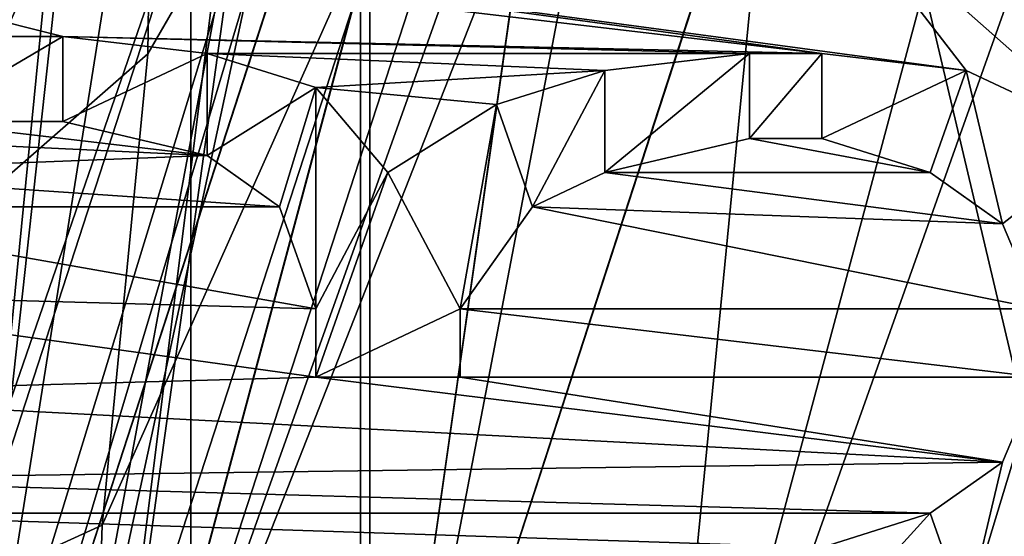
# Model space of a CAD drawing. Header units: millimetres. Extents: x -24 to 136, y -24 to 24.
# Tile 29 of 88: x -13.119 to -11.38, y 0.817 to 1.731. Entities that reach past the tile are written whole.
import ezdxf

# ---------------------------------------------------------------- set-up
doc = ezdxf.new("R2010")
doc.units = ezdxf.units.MM
doc.header["$LTSCALE"] = 101.851852
for name, color, linetype in [('113', 7, 'CONTINUOUS'), ('123', 7, 'CONTINUOUS'), ('124', 7, 'CONTINUOUS'), ('126', 7, 'CONTINUOUS'), ('128', 7, 'CONTINUOUS'), ('129', 7, 'CONTINUOUS'), ('131', 7, 'CONTINUOUS'), ('132', 7, 'CONTINUOUS'), ('193', 7, 'CONTINUOUS'), ('194', 7, 'CONTINUOUS'), ('196', 7, 'CONTINUOUS'), ('200', 7, 'CONTINUOUS'), ('201', 7, 'CONTINUOUS'), ('203', 7, 'CONTINUOUS'), ('204', 7, 'CONTINUOUS'), ('206', 7, 'CONTINUOUS'), ('207', 7, 'CONTINUOUS'), ('218', 7, 'CONTINUOUS'), ('223', 7, 'CONTINUOUS'), ('229', 7, 'CONTINUOUS'), ('232', 7, 'CONTINUOUS'), ('234', 7, 'CONTINUOUS'), ('237', 7, 'CONTINUOUS'), ('238', 7, 'CONTINUOUS'), ('239', 7, 'CONTINUOUS'), ('240', 7, 'CONTINUOUS'), ('250', 7, 'CONTINUOUS'), ('258', 7, 'CONTINUOUS'), ('271', 7, 'CONTINUOUS'), ('274', 7, 'CONTINUOUS'), ('277', 7, 'CONTINUOUS'), ('368', 7, 'CONTINUOUS'), ('369', 7, 'CONTINUOUS'), ('4', 7, 'CONTINUOUS'), ('404', 7, 'CONTINUOUS'), ('407', 7, 'CONTINUOUS'), ('433', 7, 'CONTINUOUS'), ('498', 7, 'CONTINUOUS'), ('742', 7, 'CONTINUOUS'), ('743', 7, 'CONTINUOUS'), ('744', 7, 'CONTINUOUS'), ('745', 7, 'CONTINUOUS'), ('746', 7, 'CONTINUOUS'), ('747', 7, 'CONTINUOUS'), ('748', 7, 'CONTINUOUS'), ('749', 7, 'CONTINUOUS'), ('750', 7, 'CONTINUOUS'), ('751', 7, 'CONTINUOUS'), ('752', 7, 'CONTINUOUS'), ('753', 7, 'CONTINUOUS'), ('754', 7, 'CONTINUOUS'), ('755', 7, 'CONTINUOUS'), ('757', 7, 'CONTINUOUS'), ('758', 7, 'CONTINUOUS'), ('759', 7, 'CONTINUOUS'), ('768', 7, 'CONTINUOUS'), ('769', 7, 'CONTINUOUS'), ('770', 7, 'CONTINUOUS'), ('771', 7, 'CONTINUOUS'), ('772', 7, 'CONTINUOUS'), ('773', 7, 'CONTINUOUS'), ('774', 7, 'CONTINUOUS'), ('775', 7, 'CONTINUOUS'), ('776', 7, 'CONTINUOUS'), ('777', 7, 'CONTINUOUS'), ('779', 7, 'CONTINUOUS'), ('8', 7, 'CONTINUOUS'), ('83', 7, 'CONTINUOUS'), ('99', 7, 'CONTINUOUS')]:
    doc.layers.add(name, color=color, linetype=linetype)

msp = doc.modelspace()

# ---------------------------------------------------------------- linework, layer by layer
at = {"layer": '113', "linetype": 'CONTINUOUS'}
for points in [[(-13.1, 0, 103.5), (-12.2158, 4.7311, 103.5), (-11.0998, 0, 101.5), (-13.1, 0, 103.5)], [(-12.2158, 4.7311, 103.5), (-10.4279, 3.8037, 101.5), (-11.0998, 0, 101.5), (-12.2158, 4.7311, 103.5)]]:
    msp.add_3dface(points, dxfattribs=at)
at = {"layer": '123', "linetype": 'CONTINUOUS'}
for points in [[(-13.1, 0, 113.5), (-14, 0, 114.4), (-11.3262, 8.229, 114.4), (-13.1, 0, 113.5)], [(-10.5981, 7.7, 113.5), (-13.1, 0, 113.5), (-11.3262, 8.229, 114.4), (-10.5981, 7.7, 113.5)]]:
    msp.add_3dface(points, dxfattribs=at)
at = {"layer": '124', "linetype": 'CONTINUOUS'}
for points in [[(-11.3262, 8.229, 114.4), (-14, 0, 114.4), (-11.3337, 8.2187, 115.5), (-11.3262, 8.229, 114.4)], [(-11.3337, 8.2187, 115.5), (-14, 0, 114.4), (-14, 0, 115.5), (-11.3337, 8.2187, 115.5)]]:
    msp.add_3dface(points, dxfattribs=at)
at = {"layer": '126', "linetype": 'CONTINUOUS'}
for points in [[(-11.3337, 8.2187, 115.5), (-14, 0, 115.5), (-12.5, 0, 115.5), (-11.3337, 8.2187, 115.5)], [(-11.3337, 8.2187, 115.5), (-12.5, 0, 115.5), (-10.1159, 7.3429, 115.5), (-11.3337, 8.2187, 115.5)]]:
    msp.add_3dface(points, dxfattribs=at)
at = {"layer": '128', "linetype": 'CONTINUOUS'}
for points in [[(-10.1159, 7.3429, 115.5), (-12.5, 0, 115.5), (-10.12, 7.3373, 117.9), (-10.1159, 7.3429, 115.5)], [(-12.5, 0, 115.5), (-12.5, 0, 117.9), (-10.12, 7.3373, 117.9), (-12.5, 0, 115.5)]]:
    msp.add_3dface(points, dxfattribs=at)
at = {"layer": '129', "linetype": 'CONTINUOUS'}
for points in [[(-12.5, 0, 117.9), (-14, 0, 117.9), (-11.3315, 8.2218, 117.9), (-12.5, 0, 117.9)], [(-10.12, 7.3373, 117.9), (-12.5, 0, 117.9), (-11.3315, 8.2218, 117.9), (-10.12, 7.3373, 117.9)]]:
    msp.add_3dface(points, dxfattribs=at)
at = {"layer": '131', "linetype": 'CONTINUOUS'}
for points in [[(-11.3315, 8.2218, 117.9), (-14, 0, 117.9), (-11.3337, 8.2187, 124.5), (-11.3315, 8.2218, 117.9)], [(-14, 0, 117.9), (-14, 0, 124.5), (-11.3337, 8.2187, 124.5), (-14, 0, 117.9)]]:
    msp.add_3dface(points, dxfattribs=at)
at = {"layer": '132', "linetype": 'CONTINUOUS'}
msp.add_3dface([(-14, 0, 124.5), (-11.3315, -8.2218, 124.5), (-11.3337, 8.2187, 124.5), (-14, 0, 124.5)], dxfattribs=at)
at = {"layer": '193', "linetype": 'CONTINUOUS'}
for points in [[(-14.5, 0, 116.7), (-12.1251, 7.0005, 117.5655), (-11.7307, 8.5229, 116.7), (-14.5, 0, 116.7)], [(-13, 0, 117.566), (-12.5, 0, 116.7), (-10.1127, 7.3473, 116.7), (-13, 0, 117.566)], [(-13, 0, 117.566), (-10.1127, 7.3473, 116.7), (-11.2583, 6.5, 117.566), (-13, 0, 117.566)], [(-14.5, 0, 116.7), (-14.0009, 0, 117.5655), (-12.1251, 7.0005, 117.5655), (-14.5, 0, 116.7)], [(-14.0009, 0, 117.5655), (-11.2583, 6.5, 117.566), (-12.1251, 7.0005, 117.5655), (-14.0009, 0, 117.5655)], [(-14.0009, 0, 117.5655), (-13.5, 0, 117.7), (-11.2583, 6.5, 117.566), (-14.0009, 0, 117.5655)], [(-13.5, 0, 117.7), (-13, 0, 117.566), (-11.2583, 6.5, 117.566), (-13.5, 0, 117.7)]]:
    msp.add_3dface(points, dxfattribs=at)
at = {"layer": '194', "linetype": 'CONTINUOUS'}
for points in [[(-14.5, 0, 116.7), (-11.7307, 8.5229, 116.7), (-14, 0, 115.834), (-14.5, 0, 116.7)], [(-14, 0, 115.834), (-11.7307, 8.5229, 116.7), (-12.1244, 7, 115.834), (-14, 0, 115.834)], [(-10.1127, 7.3473, 116.7), (-12.5, 0, 116.7), (-11.2575, 6.4995, 115.8345), (-10.1127, 7.3473, 116.7)], [(-14, 0, 115.834), (-12.1244, 7, 115.834), (-13.5, 0, 115.7), (-14, 0, 115.834)], [(-13.5, 0, 115.7), (-12.1244, 7, 115.834), (-12.9991, 0, 115.8345), (-13.5, 0, 115.7)], [(-12.9991, 0, 115.8345), (-12.1244, 7, 115.834), (-11.2575, 6.4995, 115.8345), (-12.9991, 0, 115.8345)], [(-12.5, 0, 116.7), (-12.9991, 0, 115.8345), (-11.2575, 6.4995, 115.8345), (-12.5, 0, 116.7)]]:
    msp.add_3dface(points, dxfattribs=at)
at = {"layer": '196', "linetype": 'CONTINUOUS'}
for points in [[(-12.816, 7.4021, 124.5), (-7.402, 12.816, 124.5), (-10.5, 0, 124.5), (-12.816, 7.4021, 124.5)], [(-12.816, -7.402, 124.5), (-14.8, 0, 124.5), (-12.816, 7.4021, 124.5), (-12.816, -7.402, 124.5)], [(-12.816, -7.402, 124.5), (-12.816, 7.4021, 124.5), (-10.5, 0, 124.5), (-12.816, -7.402, 124.5)]]:
    msp.add_3dface(points, dxfattribs=at)
at = {"layer": '200', "linetype": 'CONTINUOUS'}
for points in [[(-12.816, 7.402, 128.5), (-12.8923, 1.6699, 128.5), (-7.8923, 10.3301, 128.5), (-12.816, 7.402, 128.5)], [(-12.816, 7.402, 128.5), (-14.8, 0, 128.5), (-12.8923, 1.6699, 128.5), (-12.816, 7.402, 128.5)], [(-12.8923, 1.6699, 128.5), (-14.8, 0, 128.5), (-12.973, 0.8367, 128.5), (-12.8923, 1.6699, 128.5)], [(-12.973, 0.8367, 128.5), (-14.8, 0, 128.5), (-13, 0, 128.5), (-12.973, 0.8367, 128.5)]]:
    msp.add_3dface(points, dxfattribs=at)
at = {"layer": '201', "linetype": 'CONTINUOUS'}
for points in [[(-15.5, 0, 127.8), (-12.816, 7.402, 128.5), (-13.4234, 7.75, 127.8), (-15.5, 0, 127.8)], [(-15.5, 0, 127.8), (-14.8, 0, 128.5), (-12.816, 7.402, 128.5), (-15.5, 0, 127.8)]]:
    msp.add_3dface(points, dxfattribs=at)
at = {"layer": '203', "linetype": 'CONTINUOUS'}
msp.add_3dface([(-12.816, 7.4021, 124.5), (-14.8, 0, 124.5), (-13.4234, 7.75, 125.2), (-12.816, 7.4021, 124.5)], dxfattribs=at)
at = {"layer": '204', "linetype": 'CONTINUOUS'}
for points in [[(-12.8923, 1.6699, 128.5), (-12.973, 0.8367, 128.5), (-12.8923, 1.6699, 132.5), (-12.8923, 1.6699, 128.5)], [(-12.8923, 1.6699, 132.5), (-12.973, 0.8367, 128.5), (-12.973, 0.8367, 132.5), (-12.8923, 1.6699, 132.5)], [(-12.973, 0.8367, 128.5), (-13, 0, 128.5), (-12.973, 0.8367, 132.5), (-12.973, 0.8367, 128.5)], [(-12.973, 0.8367, 132.5), (-13, 0, 128.5), (-13, 0, 132.5), (-12.973, 0.8367, 132.5)]]:
    msp.add_3dface(points, dxfattribs=at)
at = {"layer": '206', "linetype": 'CONTINUOUS'}
for points in [[(-10.3923, 6, 133.5), (-11.6226, 3.8691, 133.2503), (-12, 0, 133.5), (-10.3923, 6, 133.5)], [(-12.973, 0.8367, 132.5), (-13, 0, 132.5), (-11.6226, 3.8691, 133.2503), (-12.973, 0.8367, 132.5)], [(-11.6226, 3.8691, 133.2503), (-13, 0, 132.5), (-12, 0, 133.5), (-11.6226, 3.8691, 133.2503)], [(-12.8923, 1.6699, 132.5), (-12.973, 0.8367, 132.5), (-11.6226, 3.8691, 133.2503), (-12.8923, 1.6699, 132.5)]]:
    msp.add_3dface(points, dxfattribs=at)
at = {"layer": '207', "linetype": 'CONTINUOUS'}
for points in [[(-7.8923, 10.3301, 128.5), (-12.8923, 1.6699, 128.5), (-7.8923, 10.3301, 132.5), (-7.8923, 10.3301, 128.5)], [(-7.8923, 10.3301, 132.5), (-12.8923, 1.6699, 128.5), (-9.1607, 8.1332, 133.2498), (-7.8923, 10.3301, 132.5)], [(-12.8923, 1.6699, 128.5), (-10.3923, 6, 133.5), (-9.1607, 8.1332, 133.2498), (-12.8923, 1.6699, 128.5)], [(-12.8923, 1.6699, 128.5), (-11.6226, 3.8691, 133.2503), (-10.3923, 6, 133.5), (-12.8923, 1.6699, 128.5)], [(-12.8923, 1.6699, 128.5), (-12.8923, 1.6699, 132.5), (-11.6226, 3.8691, 133.2503), (-12.8923, 1.6699, 128.5)]]:
    msp.add_3dface(points, dxfattribs=at)
at = {"layer": '218', "linetype": 'CONTINUOUS'}
for points in [[(-10.3923, 6, 133.5), (-12, 0, 133.5), (-9.958, 5.7521, 133.5), (-10.3923, 6, 133.5)], [(-9.958, 5.7521, 133.5), (-12, 0, 133.5), (-11.5, 0, 133.5), (-9.958, 5.7521, 133.5)]]:
    msp.add_3dface(points, dxfattribs=at)
at = {"layer": '223', "linetype": 'CONTINUOUS'}
for points in [[(-9.958, 5.7521, 133.5), (-11.5, 0, 133.5), (-8.6603, 5, 129.5), (-9.958, 5.7521, 133.5)], [(-8.6603, 5, 129.5), (-11.5, 0, 133.5), (-10, 0, 129.5), (-8.6603, 5, 129.5)]]:
    msp.add_3dface(points, dxfattribs=at)
at = {"layer": '229', "linetype": 'CONTINUOUS'}
for points in [[(-15, 0, 124.7), (-15, 0, 128.3), (-12.1353, 8.8168, 128.3), (-15, 0, 124.7)], [(-12.1353, 8.8168, 124.7), (-15, 0, 124.7), (-12.1353, 8.8168, 128.3), (-12.1353, 8.8168, 124.7)]]:
    msp.add_3dface(points, dxfattribs=at)
at = {"layer": '232', "linetype": 'CONTINUOUS'}
for points in [[(-15.4516, 4.1528, 128.5), (-16, 0, 128.5), (-12.8392, 4.1725, 137.2), (-15.4516, 4.1528, 128.5)], [(-12.8392, 4.1725, 137.2), (-16, 0, 128.5), (-15.033, 0, 132.9292), (-12.8392, 4.1725, 137.2)], [(-13.5, 0, 137.2), (-12.8392, 4.1725, 137.2), (-15.033, 0, 132.9292), (-13.5, 0, 137.2)]]:
    msp.add_3dface(points, dxfattribs=at)
at = {"layer": '234', "linetype": 'CONTINUOUS'}
for points in [[(-12.8392, 4.1725, 137.2), (-13.5, 0, 137.2), (-13.25, 0, 137.2), (-12.8392, 4.1725, 137.2)], [(-12.8392, 4.1725, 137.2), (-13.25, 0, 137.2), (-12.5977, 4.1059, 137.2), (-12.8392, 4.1725, 137.2)]]:
    msp.add_3dface(points, dxfattribs=at)
at = {"layer": '237', "linetype": 'CONTINUOUS'}
for points in [[(-13.3086, 0, 131.7586), (-13.45, 0, 131.7), (-10.8905, 7.8926, 131.7), (-13.3086, 0, 131.7586)], [(-13.25, 0, 131.9), (-13.3086, 0, 131.7586), (-10.8905, 7.8926, 131.7), (-13.25, 0, 131.9)], [(-10.7275, 7.7771, 131.9), (-13.25, 0, 131.9), (-10.8905, 7.8926, 131.7), (-10.7275, 7.7771, 131.9)]]:
    msp.add_3dface(points, dxfattribs=at)
at = {"layer": '238', "linetype": 'CONTINUOUS'}
for points in [[(-12.5977, 4.1059, 137.2), (-13.25, 0, 137.2), (-10.7275, 7.7771, 131.9), (-12.5977, 4.1059, 137.2)], [(-13.25, 0, 137.2), (-13.25, 0, 131.9), (-10.7275, 7.7771, 131.9), (-13.25, 0, 137.2)]]:
    msp.add_3dface(points, dxfattribs=at)
at = {"layer": '239', "linetype": 'CONTINUOUS'}
for points in [[(-11.2859, 8.284, 131.7), (-10.8905, 7.8926, 131.7), (-13.9998, 0.0684, 131.7), (-11.2859, 8.284, 131.7)], [(-10.8905, 7.8926, 131.7), (-13.45, 0, 131.7), (-13.9998, 0.0684, 131.7), (-10.8905, 7.8926, 131.7)]]:
    msp.add_3dface(points, dxfattribs=at)
at = {"layer": '240', "linetype": 'CONTINUOUS'}
for points in [[(-11.6973, 8.5687, 131.2), (-13.9998, 0.0684, 131.7), (-14.4998, 0.0709, 131.2), (-11.6973, 8.5687, 131.2)], [(-11.2859, 8.284, 131.7), (-13.9998, 0.0684, 131.7), (-11.6973, 8.5687, 131.2), (-11.2859, 8.284, 131.7)]]:
    msp.add_3dface(points, dxfattribs=at)
at = {"layer": '250', "linetype": 'CONTINUOUS'}
msp.add_3dface([(-13.25, 0, 129), (-14.4994, 4.725, 129), (-10.7327, 7.7697, 129), (-13.25, 0, 129)], dxfattribs=at)
at = {"layer": '258', "linetype": 'CONTINUOUS'}
msp.add_3dface([(-11.6973, 8.5687, 131.2), (-14.4998, 0.0709, 131.2), (-13.7797, 4.5133, 130.2), (-11.6973, 8.5687, 131.2)], dxfattribs=at)
at = {"layer": '271', "linetype": 'CONTINUOUS'}
for points in [[(-13.3191, 4.3126, 129.7), (-13.9998, -0.0659, 129.7), (-12.798, 4.1367, 129.7), (-13.3191, 4.3126, 129.7)], [(-12.798, 4.1367, 129.7), (-13.9998, -0.0659, 129.7), (-13.45, -0.0076, 129.7), (-12.798, 4.1367, 129.7)]]:
    msp.add_3dface(points, dxfattribs=at)
at = {"layer": '274', "linetype": 'CONTINUOUS'}
for points in [[(-10.7328, 7.7698, 129.5), (-12.798, 4.1367, 129.7), (-13.25, 0, 129.5), (-10.7328, 7.7698, 129.5)], [(-12.798, 4.1367, 129.7), (-13.45, -0.0076, 129.7), (-13.25, 0, 129.5), (-12.798, 4.1367, 129.7)]]:
    msp.add_3dface(points, dxfattribs=at)
at = {"layer": '277', "linetype": 'CONTINUOUS'}
for points in [[(-10.7327, 7.7697, 129), (-10.7328, 7.7698, 129.5), (-13.25, 0, 129.5), (-10.7327, 7.7697, 129)], [(-13.25, 0, 129), (-10.7327, 7.7697, 129), (-13.25, 0, 129.5), (-13.25, 0, 129)]]:
    msp.add_3dface(points, dxfattribs=at)
at = {"layer": '368', "linetype": 'CONTINUOUS'}
msp.add_3dface([(-14.85, 0, 3.7), (-13.2917, 7.6779, 3.2), (-12.8605, 7.425, 3.7), (-14.85, 0, 3.7)], dxfattribs=at)
at = {"layer": '369', "linetype": 'CONTINUOUS'}
for points in [[(-14.85, 0, 3.7), (-12.8605, 7.425, 3.7), (-14.85, 0, 6), (-14.85, 0, 3.7)], [(-14.85, 0, 6), (-12.8605, 7.425, 3.7), (-14.1196, 4.5998, 6), (-14.85, 0, 6)]]:
    msp.add_3dface(points, dxfattribs=at)
at = {"layer": '4', "linetype": 'CONTINUOUS'}
for points in [[(17.5, -12.5, 5), (-17.5, -12.5, 5), (-17.5, 12.5, 5), (17.5, -12.5, 5)], [(17.5, 12.5, 5), (17.5, -12.5, 5), (-17.5, 12.5, 5), (17.5, 12.5, 5)]]:
    msp.add_3dface(points, dxfattribs=at)
at = {"layer": '404', "linetype": 'CONTINUOUS'}
for points in [[(-14.8, 0, 130.7), (-11.9735, 8.6992, 130.7), (-13.9, 0, 129.8), (-14.8, 0, 130.7)], [(-13.9, 0, 129.8), (-11.9735, 8.6992, 130.7), (-12.0378, 6.95, 129.8), (-13.9, 0, 129.8)], [(-13, 0, 130.7), (-12.0378, 6.95, 129.8), (-10.5172, 7.6412, 130.7), (-13, 0, 130.7)], [(-13.9, 0, 129.8), (-12.0378, 6.95, 129.8), (-13, 0, 130.7), (-13.9, 0, 129.8)]]:
    msp.add_3dface(points, dxfattribs=at)
at = {"layer": '407', "linetype": 'CONTINUOUS'}
for points in [[(-11.9735, 8.6992, 130.7), (-14.8, 0, 130.7), (-12.0378, 6.95, 131.6), (-11.9735, 8.6992, 130.7)], [(-13, 0, 130.7), (-10.5172, 7.6412, 130.7), (-13.9, 0, 131.6), (-13, 0, 130.7)], [(-13.9, 0, 131.6), (-10.5172, 7.6412, 130.7), (-12.0378, 6.95, 131.6), (-13.9, 0, 131.6)], [(-14.8, 0, 130.7), (-13.9, 0, 131.6), (-12.0378, 6.95, 131.6), (-14.8, 0, 130.7)]]:
    msp.add_3dface(points, dxfattribs=at)
at = {"layer": '433', "linetype": 'CONTINUOUS'}
for points in [[(-15.3454, 15.3286, 155.4321), (-12.5168, -16.5, 155.4815), (-12.5169, 16.5, 155.4815), (-15.3454, 15.3286, 155.4321)], [(-12.5168, -16.5, 155.4815), (72.4814, -16.5, 156.9652), (-12.5169, 16.5, 155.4815), (-12.5168, -16.5, 155.4815)], [(-12.5169, 16.5, 155.4815), (72.4814, -16.5, 156.9652), (72.4815, 16.5, 156.9652), (-12.5169, 16.5, 155.4815)], [(-15.3454, -15.3286, 155.4321), (-12.5168, -16.5, 155.4815), (-15.3454, 15.3286, 155.4321), (-15.3454, -15.3286, 155.4321)]]:
    msp.add_3dface(points, dxfattribs=at)
at = {"layer": '498', "linetype": 'CONTINUOUS'}
for points in [[(-11.1915, 2.1226, 153.7), (-7.5055, -3.2672, 153.7), (-11.4468, 2.0022, 153.7), (-11.1915, 2.1226, 153.7)], [(-11.4468, 2.0022, 153.7), (-11.1915, 1.5204, 153.7), (-11.7021, 1.972, 153.7), (-11.4468, 2.0022, 153.7)], [(-7.5055, -3.2672, 153.7), (-11.0638, 1.4, 153.7), (-11.4468, 2.0022, 153.7), (-7.5055, -3.2672, 153.7)], [(-11.0638, 1.4, 153.7), (-11.1915, 1.5204, 153.7), (-11.4468, 2.0022, 153.7), (-11.0638, 1.4, 153.7)], [(-11.4468, 1.6409, 153.7), (-13.6809, 1.9419, 153.7), (-11.7021, 1.972, 153.7), (-11.4468, 1.6409, 153.7)], [(-11.1915, 1.5204, 153.7), (-11.4468, 1.6409, 153.7), (-11.7021, 1.972, 153.7), (-11.1915, 1.5204, 153.7)], [(-13.0426, 1.7011, 153.7), (-13.2979, 1.7011, 153.7), (-14, 1.9419, 153.7), (-13.0426, 1.7011, 153.7)], [(-11.7021, 1.671, 153.7), (-13.0426, 1.7011, 153.7), (-14, 1.9419, 153.7), (-11.7021, 1.671, 153.7)], [(-14, 1.9419, 153.7), (-13.6809, 1.9419, 153.7), (-11.7021, 1.671, 153.7), (-14, 1.9419, 153.7)], [(-11.4468, 1.6409, 153.7), (-11.7021, 1.671, 153.7), (-13.6809, 1.9419, 153.7), (-11.4468, 1.6409, 153.7)], [(-12.7872, 1.671, 153.7), (-13.0426, 1.7011, 153.7), (-11.8298, 1.671, 153.7), (-12.7872, 1.671, 153.7)], [(-11.8298, 1.671, 153.7), (-13.0426, 1.7011, 153.7), (-11.7021, 1.671, 153.7), (-11.8298, 1.671, 153.7)], [(-12.5957, 1.6108, 153.7), (-12.7872, 1.671, 153.7), (-12.0851, 1.6409, 153.7), (-12.5957, 1.6108, 153.7)], [(-12.0851, 1.6409, 153.7), (-12.7872, 1.671, 153.7), (-11.8298, 1.671, 153.7), (-12.0851, 1.6409, 153.7)], [(-12.2766, 1.5806, 153.7), (-12.5957, 1.6108, 153.7), (-12.0851, 1.6409, 153.7), (-12.2766, 1.5806, 153.7)], [(-12.4681, 1.4602, 153.7), (-12.5957, 1.6108, 153.7), (-12.2766, 1.5806, 153.7), (-12.4681, 1.4602, 153.7)], [(-13.2979, 1.5505, 153.7), (-12.7872, 1.4903, 153.7), (-13.4255, 1.5204, 153.7), (-13.2979, 1.5505, 153.7)], [(-13.0426, 1.5505, 153.7), (-12.7872, 1.4903, 153.7), (-13.2979, 1.5505, 153.7), (-13.0426, 1.5505, 153.7)], [(-13.4255, 1.5204, 153.7), (-12.7872, 1.4903, 153.7), (-13.5532, 1.4602, 153.7), (-13.4255, 1.5204, 153.7)], [(-11.8298, 1.5204, 153.7), (-11.5106, 1.4602, 153.7), (-12.0851, 1.4602, 153.7), (-11.8298, 1.5204, 153.7)], [(-11.7021, 1.5204, 153.7), (-11.5106, 1.4602, 153.7), (-11.8298, 1.5204, 153.7), (-11.7021, 1.5204, 153.7)], [(-12.7872, 1.4903, 153.7), (-12.6596, 1.4, 153.7), (-13.5532, 1.4602, 153.7), (-12.7872, 1.4903, 153.7)], [(-13.5532, 1.4602, 153.7), (-12.6596, 1.4, 153.7), (-13.617, 1.4, 153.7), (-13.5532, 1.4602, 153.7)], [(-12.0851, 1.4602, 153.7), (-11.383, 1.3699, 153.7), (-12.2128, 1.4, 153.7), (-12.0851, 1.4602, 153.7)], [(-11.5106, 1.4602, 153.7), (-11.383, 1.3699, 153.7), (-12.0851, 1.4602, 153.7), (-11.5106, 1.4602, 153.7)], [(-13.617, 1.4, 153.7), (-12.5957, 1.2194, 153.7), (-13.6809, 1.2495, 153.7), (-13.617, 1.4, 153.7)], [(-12.6596, 1.4, 153.7), (-12.5957, 1.2194, 153.7), (-13.617, 1.4, 153.7), (-12.6596, 1.4, 153.7)], [(-12.2128, 1.4, 153.7), (-11.3191, 1.2194, 153.7), (-12.3404, 1.2194, 153.7), (-12.2128, 1.4, 153.7)], [(-11.383, 1.3699, 153.7), (-11.3191, 1.2194, 153.7), (-12.2128, 1.4, 153.7), (-11.383, 1.3699, 153.7)], [(-12.5957, 1.2194, 153.7), (-12.5957, 1.0989, 153.7), (-13.6809, 1.2495, 153.7), (-12.5957, 1.2194, 153.7)], [(-13.6809, 1.2495, 153.7), (-12.5957, 1.0989, 153.7), (-13.6809, 1.0688, 153.7), (-13.6809, 1.2495, 153.7)], [(-11.3191, 1.2194, 153.7), (-11.3191, 1.0989, 153.7), (-12.3404, 1.2194, 153.7), (-11.3191, 1.2194, 153.7)], [(-12.3404, 1.2194, 153.7), (-11.3191, 1.0989, 153.7), (-12.3404, 1.0989, 153.7), (-12.3404, 1.2194, 153.7)], [(-12.5957, 1.0989, 153.7), (-11.383, 0.9484, 153.7), (-13.6809, 1.0688, 153.7), (-12.5957, 1.0989, 153.7)], [(-12.3404, 1.0989, 153.7), (-11.383, 0.9484, 153.7), (-12.5957, 1.0989, 153.7), (-12.3404, 1.0989, 153.7)], [(-11.3191, 1.0989, 153.7), (-11.383, 0.9484, 153.7), (-12.3404, 1.0989, 153.7), (-11.3191, 1.0989, 153.7)], [(-13.6809, 1.0688, 153.7), (-11.383, 0.9484, 153.7), (-13.617, 0.9183, 153.7), (-13.6809, 1.0688, 153.7)], [(-11.383, 0.9484, 153.7), (-11.5106, 0.8581, 153.7), (-13.617, 0.9183, 153.7), (-11.383, 0.9484, 153.7)], [(-13.617, 0.9183, 153.7), (-11.5106, 0.8581, 153.7), (-13.5532, 0.8581, 153.7), (-13.617, 0.9183, 153.7)], [(-11.5106, 0.8581, 153.7), (-11.7021, 0.7978, 153.7), (-13.5532, 0.8581, 153.7), (-11.5106, 0.8581, 153.7)], [(-13.5532, 0.8581, 153.7), (-11.7021, 0.7978, 153.7), (-13.4255, 0.7978, 153.7), (-13.5532, 0.8581, 153.7)]]:
    msp.add_3dface(points, dxfattribs=at)
at = {"layer": '742', "linetype": 'CONTINUOUS'}
for points in [[(-13.0426, 1.5505, 153.7), (-13.2979, 1.5505, 153.7), (-13.2979, 1.5505, 153.2), (-13.0426, 1.5505, 153.7)], [(-13.0426, 1.5505, 153.7), (-13.2979, 1.5505, 153.2), (-13.0426, 1.5505, 153.2), (-13.0426, 1.5505, 153.7)]]:
    msp.add_3dface(points, dxfattribs=at)
at = {"layer": '743', "linetype": 'CONTINUOUS'}
for points in [[(-12.7872, 1.4903, 153.7), (-13.0426, 1.5505, 153.7), (-13.0426, 1.5505, 153.2), (-12.7872, 1.4903, 153.7)], [(-12.7872, 1.4903, 153.7), (-13.0426, 1.5505, 153.2), (-12.7872, 1.4903, 153.2), (-12.7872, 1.4903, 153.7)]]:
    msp.add_3dface(points, dxfattribs=at)
at = {"layer": '744', "linetype": 'CONTINUOUS'}
for points in [[(-12.6596, 1.4, 153.7), (-12.7872, 1.4903, 153.7), (-12.7872, 1.4903, 153.2), (-12.6596, 1.4, 153.7)], [(-12.6596, 1.4, 153.7), (-12.7872, 1.4903, 153.2), (-12.6596, 1.4, 153.2), (-12.6596, 1.4, 153.7)]]:
    msp.add_3dface(points, dxfattribs=at)
at = {"layer": '745', "linetype": 'CONTINUOUS'}
for points in [[(-12.5957, 1.2194, 153.7), (-12.6596, 1.4, 153.7), (-12.6596, 1.4, 153.2), (-12.5957, 1.2194, 153.7)], [(-12.5957, 1.2194, 153.7), (-12.6596, 1.4, 153.2), (-12.5957, 1.2194, 153.2), (-12.5957, 1.2194, 153.7)]]:
    msp.add_3dface(points, dxfattribs=at)
at = {"layer": '746', "linetype": 'CONTINUOUS'}
for points in [[(-12.5957, 1.0989, 153.7), (-12.5957, 1.2194, 153.7), (-12.5957, 1.2194, 153.2), (-12.5957, 1.0989, 153.7)], [(-12.5957, 1.0989, 153.7), (-12.5957, 1.2194, 153.2), (-12.5957, 1.0989, 153.2), (-12.5957, 1.0989, 153.7)]]:
    msp.add_3dface(points, dxfattribs=at)
at = {"layer": '747', "linetype": 'CONTINUOUS'}
for points in [[(-12.3404, 1.0989, 153.7), (-12.5957, 1.0989, 153.7), (-12.5957, 1.0989, 153.2), (-12.3404, 1.0989, 153.7)], [(-12.3404, 1.0989, 153.7), (-12.5957, 1.0989, 153.2), (-12.3404, 1.0989, 153.2), (-12.3404, 1.0989, 153.7)]]:
    msp.add_3dface(points, dxfattribs=at)
at = {"layer": '748', "linetype": 'CONTINUOUS'}
for points in [[(-12.3404, 1.2194, 153.7), (-12.3404, 1.0989, 153.7), (-12.3404, 1.0989, 153.2), (-12.3404, 1.2194, 153.7)], [(-12.3404, 1.2194, 153.7), (-12.3404, 1.0989, 153.2), (-12.3404, 1.2194, 153.2), (-12.3404, 1.2194, 153.7)]]:
    msp.add_3dface(points, dxfattribs=at)
at = {"layer": '749', "linetype": 'CONTINUOUS'}
for points in [[(-12.2128, 1.4, 153.7), (-12.3404, 1.2194, 153.7), (-12.3404, 1.2194, 153.2), (-12.2128, 1.4, 153.7)], [(-12.2128, 1.4, 153.7), (-12.3404, 1.2194, 153.2), (-12.2128, 1.4, 153.2), (-12.2128, 1.4, 153.7)]]:
    msp.add_3dface(points, dxfattribs=at)
at = {"layer": '750', "linetype": 'CONTINUOUS'}
for points in [[(-12.0851, 1.4602, 153.7), (-12.2128, 1.4, 153.7), (-12.2128, 1.4, 153.2), (-12.0851, 1.4602, 153.7)], [(-12.0851, 1.4602, 153.7), (-12.2128, 1.4, 153.2), (-12.0851, 1.4602, 153.2), (-12.0851, 1.4602, 153.7)]]:
    msp.add_3dface(points, dxfattribs=at)
at = {"layer": '751', "linetype": 'CONTINUOUS'}
for points in [[(-11.8298, 1.5204, 153.7), (-12.0851, 1.4602, 153.7), (-12.0851, 1.4602, 153.2), (-11.8298, 1.5204, 153.7)], [(-11.8298, 1.5204, 153.7), (-12.0851, 1.4602, 153.2), (-11.8298, 1.5204, 153.2), (-11.8298, 1.5204, 153.7)]]:
    msp.add_3dface(points, dxfattribs=at)
at = {"layer": '752', "linetype": 'CONTINUOUS'}
for points in [[(-11.7021, 1.5204, 153.7), (-11.8298, 1.5204, 153.7), (-11.8298, 1.5204, 153.2), (-11.7021, 1.5204, 153.7)], [(-11.7021, 1.5204, 153.7), (-11.8298, 1.5204, 153.2), (-11.7021, 1.5204, 153.2), (-11.7021, 1.5204, 153.7)]]:
    msp.add_3dface(points, dxfattribs=at)
at = {"layer": '753', "linetype": 'CONTINUOUS'}
for points in [[(-11.5106, 1.4602, 153.7), (-11.7021, 1.5204, 153.7), (-11.7021, 1.5204, 153.2), (-11.5106, 1.4602, 153.7)], [(-11.5106, 1.4602, 153.7), (-11.7021, 1.5204, 153.2), (-11.5106, 1.4602, 153.2), (-11.5106, 1.4602, 153.7)]]:
    msp.add_3dface(points, dxfattribs=at)
at = {"layer": '754', "linetype": 'CONTINUOUS'}
for points in [[(-11.383, 1.3699, 153.7), (-11.5106, 1.4602, 153.7), (-11.5106, 1.4602, 153.2), (-11.383, 1.3699, 153.7)], [(-11.383, 1.3699, 153.7), (-11.5106, 1.4602, 153.2), (-11.383, 1.3699, 153.2), (-11.383, 1.3699, 153.7)]]:
    msp.add_3dface(points, dxfattribs=at)
at = {"layer": '755', "linetype": 'CONTINUOUS'}
for points in [[(-11.3191, 1.2194, 153.7), (-11.383, 1.3699, 153.7), (-11.383, 1.3699, 153.2), (-11.3191, 1.2194, 153.7)], [(-11.3191, 1.2194, 153.7), (-11.383, 1.3699, 153.2), (-11.3191, 1.2194, 153.2), (-11.3191, 1.2194, 153.7)]]:
    msp.add_3dface(points, dxfattribs=at)
at = {"layer": '757', "linetype": 'CONTINUOUS'}
for points in [[(-11.383, 0.9484, 153.7), (-11.3191, 1.0989, 153.7), (-11.3191, 1.0989, 153.2), (-11.383, 0.9484, 153.7)], [(-11.383, 0.9484, 153.7), (-11.3191, 1.0989, 153.2), (-11.383, 0.9484, 153.2), (-11.383, 0.9484, 153.7)]]:
    msp.add_3dface(points, dxfattribs=at)
at = {"layer": '758', "linetype": 'CONTINUOUS'}
for points in [[(-11.5106, 0.8581, 153.7), (-11.383, 0.9484, 153.7), (-11.383, 0.9484, 153.2), (-11.5106, 0.8581, 153.7)], [(-11.5106, 0.8581, 153.7), (-11.383, 0.9484, 153.2), (-11.5106, 0.8581, 153.2), (-11.5106, 0.8581, 153.7)]]:
    msp.add_3dface(points, dxfattribs=at)
at = {"layer": '759', "linetype": 'CONTINUOUS'}
for points in [[(-11.7021, 0.7978, 153.7), (-11.5106, 0.8581, 153.7), (-11.5106, 0.8581, 153.2), (-11.7021, 0.7978, 153.7)], [(-11.7021, 0.7978, 153.7), (-11.5106, 0.8581, 153.2), (-11.7021, 0.7978, 153.2), (-11.7021, 0.7978, 153.7)]]:
    msp.add_3dface(points, dxfattribs=at)
at = {"layer": '768', "linetype": 'CONTINUOUS'}
for points in [[(-11.4468, 1.6409, 153.7), (-11.1915, 1.5204, 153.7), (-11.1915, 1.5204, 153.2), (-11.4468, 1.6409, 153.7)], [(-11.4468, 1.6409, 153.7), (-11.1915, 1.5204, 153.2), (-11.4468, 1.6409, 153.2), (-11.4468, 1.6409, 153.7)]]:
    msp.add_3dface(points, dxfattribs=at)
at = {"layer": '769', "linetype": 'CONTINUOUS'}
for points in [[(-11.7021, 1.671, 153.7), (-11.4468, 1.6409, 153.7), (-11.4468, 1.6409, 153.2), (-11.7021, 1.671, 153.7)], [(-11.7021, 1.671, 153.7), (-11.4468, 1.6409, 153.2), (-11.7021, 1.671, 153.2), (-11.7021, 1.671, 153.7)]]:
    msp.add_3dface(points, dxfattribs=at)
at = {"layer": '770', "linetype": 'CONTINUOUS'}
for points in [[(-11.8298, 1.671, 153.7), (-11.7021, 1.671, 153.7), (-11.7021, 1.671, 153.2), (-11.8298, 1.671, 153.7)], [(-11.8298, 1.671, 153.7), (-11.7021, 1.671, 153.2), (-11.8298, 1.671, 153.2), (-11.8298, 1.671, 153.7)]]:
    msp.add_3dface(points, dxfattribs=at)
at = {"layer": '771', "linetype": 'CONTINUOUS'}
for points in [[(-12.0851, 1.6409, 153.7), (-11.8298, 1.671, 153.7), (-11.8298, 1.671, 153.2), (-12.0851, 1.6409, 153.7)], [(-12.0851, 1.6409, 153.7), (-11.8298, 1.671, 153.2), (-12.0851, 1.6409, 153.2), (-12.0851, 1.6409, 153.7)]]:
    msp.add_3dface(points, dxfattribs=at)
at = {"layer": '772', "linetype": 'CONTINUOUS'}
for points in [[(-12.2766, 1.5806, 153.7), (-12.0851, 1.6409, 153.7), (-12.0851, 1.6409, 153.2), (-12.2766, 1.5806, 153.7)], [(-12.2766, 1.5806, 153.7), (-12.0851, 1.6409, 153.2), (-12.2766, 1.5806, 153.2), (-12.2766, 1.5806, 153.7)]]:
    msp.add_3dface(points, dxfattribs=at)
at = {"layer": '773', "linetype": 'CONTINUOUS'}
for points in [[(-12.4681, 1.4602, 153.7), (-12.2766, 1.5806, 153.7), (-12.2766, 1.5806, 153.2), (-12.4681, 1.4602, 153.7)], [(-12.4681, 1.4602, 153.7), (-12.2766, 1.5806, 153.2), (-12.4681, 1.4602, 153.2), (-12.4681, 1.4602, 153.7)]]:
    msp.add_3dface(points, dxfattribs=at)
at = {"layer": '774', "linetype": 'CONTINUOUS'}
for points in [[(-12.5957, 1.6108, 153.7), (-12.4681, 1.4602, 153.7), (-12.4681, 1.4602, 153.2), (-12.5957, 1.6108, 153.7)], [(-12.5957, 1.6108, 153.7), (-12.4681, 1.4602, 153.2), (-12.5957, 1.6108, 153.2), (-12.5957, 1.6108, 153.7)]]:
    msp.add_3dface(points, dxfattribs=at)
at = {"layer": '775', "linetype": 'CONTINUOUS'}
for points in [[(-12.7872, 1.671, 153.7), (-12.5957, 1.6108, 153.7), (-12.5957, 1.6108, 153.2), (-12.7872, 1.671, 153.7)], [(-12.7872, 1.671, 153.7), (-12.5957, 1.6108, 153.2), (-12.7872, 1.671, 153.2), (-12.7872, 1.671, 153.7)]]:
    msp.add_3dface(points, dxfattribs=at)
at = {"layer": '776', "linetype": 'CONTINUOUS'}
for points in [[(-13.0426, 1.7011, 153.7), (-12.7872, 1.671, 153.7), (-12.7872, 1.671, 153.2), (-13.0426, 1.7011, 153.7)], [(-13.0426, 1.7011, 153.7), (-12.7872, 1.671, 153.2), (-13.0426, 1.7011, 153.2), (-13.0426, 1.7011, 153.7)]]:
    msp.add_3dface(points, dxfattribs=at)
at = {"layer": '777', "linetype": 'CONTINUOUS'}
for points in [[(-13.2979, 1.7011, 153.7), (-13.0426, 1.7011, 153.7), (-13.0426, 1.7011, 153.2), (-13.2979, 1.7011, 153.7)], [(-13.2979, 1.7011, 153.7), (-13.0426, 1.7011, 153.2), (-13.2979, 1.7011, 153.2), (-13.2979, 1.7011, 153.7)]]:
    msp.add_3dface(points, dxfattribs=at)
at = {"layer": '779', "linetype": 'CONTINUOUS'}
for points in [[(-13.0426, 1.5505, 153.2), (-13.2979, 1.5505, 153.2), (-13.0426, 1.7011, 153.2), (-13.0426, 1.5505, 153.2)], [(-13.0426, 1.7011, 153.2), (-13.2979, 1.5505, 153.2), (-13.2979, 1.7011, 153.2), (-13.0426, 1.7011, 153.2)], [(-12.7872, 1.671, 153.2), (-13.0426, 1.5505, 153.2), (-13.0426, 1.7011, 153.2), (-12.7872, 1.671, 153.2)], [(-12.7872, 1.4903, 153.2), (-13.0426, 1.5505, 153.2), (-12.7872, 1.671, 153.2), (-12.7872, 1.4903, 153.2)], [(-12.5957, 1.6108, 153.2), (-12.7872, 1.4903, 153.2), (-12.7872, 1.671, 153.2), (-12.5957, 1.6108, 153.2)], [(-11.8298, 1.5204, 153.2), (-12.0851, 1.4602, 153.2), (-11.8298, 1.671, 153.2), (-11.8298, 1.5204, 153.2)], [(-11.8298, 1.671, 153.2), (-12.0851, 1.4602, 153.2), (-12.0851, 1.6409, 153.2), (-11.8298, 1.671, 153.2)], [(-11.7021, 1.5204, 153.2), (-11.8298, 1.5204, 153.2), (-11.7021, 1.671, 153.2), (-11.7021, 1.5204, 153.2)], [(-11.7021, 1.671, 153.2), (-11.8298, 1.5204, 153.2), (-11.8298, 1.671, 153.2), (-11.7021, 1.671, 153.2)], [(-11.4468, 1.6409, 153.2), (-11.7021, 1.5204, 153.2), (-11.7021, 1.671, 153.2), (-11.4468, 1.6409, 153.2)], [(-12.0851, 1.6409, 153.2), (-12.2128, 1.4, 153.2), (-12.2766, 1.5806, 153.2), (-12.0851, 1.6409, 153.2)], [(-12.0851, 1.4602, 153.2), (-12.2128, 1.4, 153.2), (-12.0851, 1.6409, 153.2), (-12.0851, 1.4602, 153.2)], [(-11.5106, 1.4602, 153.2), (-11.7021, 1.5204, 153.2), (-11.4468, 1.6409, 153.2), (-11.5106, 1.4602, 153.2)], [(-11.383, 1.3699, 153.2), (-11.5106, 1.4602, 153.2), (-11.4468, 1.6409, 153.2), (-11.383, 1.3699, 153.2)], [(-11.1915, 1.5204, 153.2), (-11.383, 1.3699, 153.2), (-11.4468, 1.6409, 153.2), (-11.1915, 1.5204, 153.2)], [(-12.6596, 1.4, 153.2), (-12.7872, 1.4903, 153.2), (-12.5957, 1.6108, 153.2), (-12.6596, 1.4, 153.2)], [(-12.5957, 1.2194, 153.2), (-12.6596, 1.4, 153.2), (-12.5957, 1.6108, 153.2), (-12.5957, 1.2194, 153.2)], [(-12.4681, 1.4602, 153.2), (-12.5957, 1.2194, 153.2), (-12.5957, 1.6108, 153.2), (-12.4681, 1.4602, 153.2)], [(-12.2766, 1.5806, 153.2), (-12.3404, 1.2194, 153.2), (-12.4681, 1.4602, 153.2), (-12.2766, 1.5806, 153.2)], [(-12.2128, 1.4, 153.2), (-12.3404, 1.2194, 153.2), (-12.2766, 1.5806, 153.2), (-12.2128, 1.4, 153.2)], [(-11.3191, 1.2194, 153.2), (-11.383, 1.3699, 153.2), (-11.1915, 1.5204, 153.2), (-11.3191, 1.2194, 153.2)], [(-12.5957, 1.0989, 153.2), (-12.5957, 1.2194, 153.2), (-12.4681, 1.4602, 153.2), (-12.5957, 1.0989, 153.2)], [(-12.3404, 1.2194, 153.2), (-12.5957, 1.0989, 153.2), (-12.4681, 1.4602, 153.2), (-12.3404, 1.2194, 153.2)], [(-12.3404, 1.0989, 153.2), (-12.5957, 1.0989, 153.2), (-12.3404, 1.2194, 153.2), (-12.3404, 1.0989, 153.2)], [(-11.383, 0.9484, 153.2), (-11.3191, 1.0989, 153.2), (-11.4468, 0.6774, 153.2), (-11.383, 0.9484, 153.2)], [(-11.4468, 0.6774, 153.2), (-11.3191, 1.0989, 153.2), (-11.1915, 0.7978, 153.2), (-11.4468, 0.6774, 153.2)], [(-11.5106, 0.8581, 153.2), (-11.383, 0.9484, 153.2), (-11.4468, 0.6774, 153.2), (-11.5106, 0.8581, 153.2)], [(-11.7021, 0.7978, 153.2), (-11.5106, 0.8581, 153.2), (-11.7021, 0.6473, 153.2), (-11.7021, 0.7978, 153.2)], [(-11.7021, 0.6473, 153.2), (-11.5106, 0.8581, 153.2), (-11.4468, 0.6774, 153.2), (-11.7021, 0.6473, 153.2)]]:
    msp.add_3dface(points, dxfattribs=at)
at = {"layer": '8', "linetype": 'CONTINUOUS'}
for points in [[(-14.4167, 17.1175, 129), (-12.5, -17.5, 129), (-12.5, 17.5, 129), (-14.4167, 17.1175, 129)], [(-12.5, -17.5, 129), (126.5, -17.5, 129), (-12.5, 17.5, 129), (-12.5, -17.5, 129)], [(-12.5, 17.5, 129), (126.5, -17.5, 129), (126.5, 17.5, 129), (-12.5, 17.5, 129)], [(-14.4165, -17.1175, 129), (-12.5, -17.5, 129), (-14.4167, 17.1175, 129), (-14.4165, -17.1175, 129)]]:
    msp.add_3dface(points, dxfattribs=at)
at = {"layer": '83', "linetype": 'CONTINUOUS'}
msp.add_3dface([(-15, 0, 123), (-13.4002, 7.7883, 123), (-12.9586, 7.553, 123), (-15, 0, 123)], dxfattribs=at)
at = {"layer": '99', "linetype": 'CONTINUOUS'}
for points in [[(-13.1, 0, 113.5), (-10.5981, 7.7, 113.5), (-13.1, 0, 103.5), (-13.1, 0, 113.5)], [(-13.1, 0, 103.5), (-10.5981, 7.7, 113.5), (-12.2158, 4.7311, 103.5), (-13.1, 0, 103.5)]]:
    msp.add_3dface(points, dxfattribs=at)

doc.saveas('drawing.dxf')
